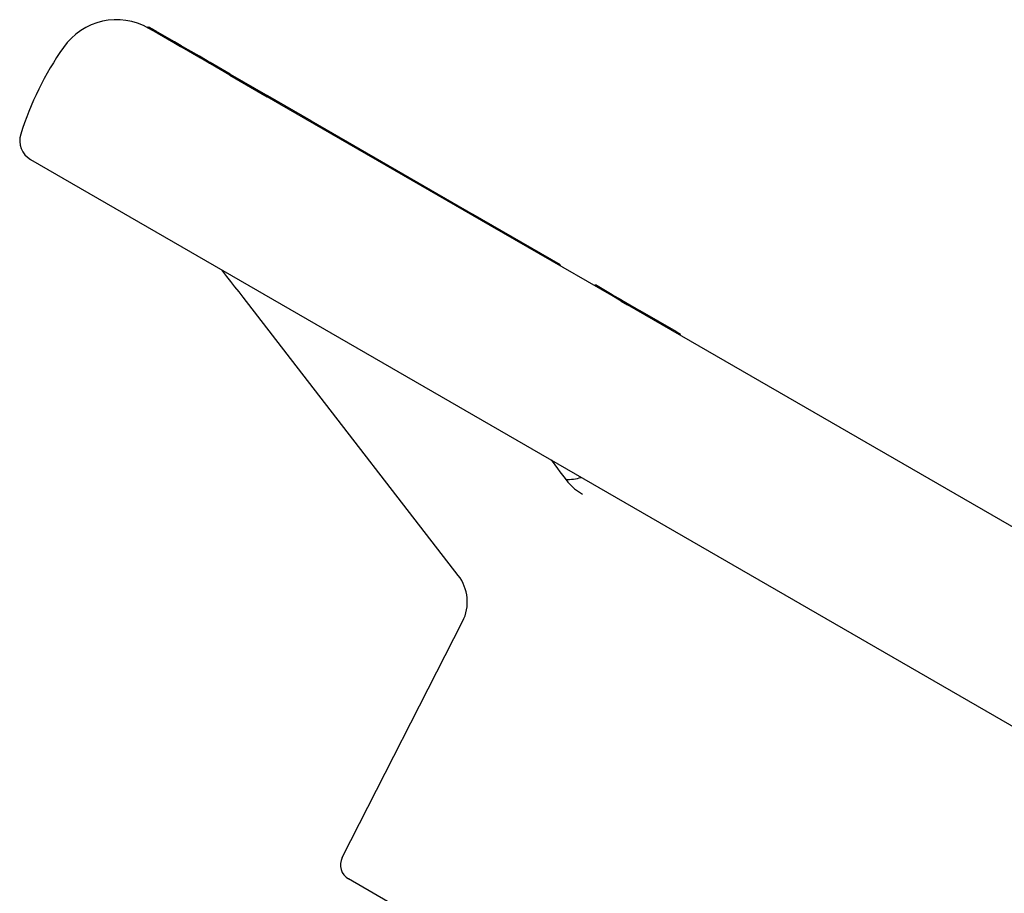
# Model space of a CAD drawing. Header units: millimetres. Extents: x 1145 to 3707, y 526 to 1459.
# Tile 8 of 18: x 1286 to 1377, y 1029 to 1109. Entities that reach past the tile are written whole.
import ezdxf

# ---------------------------------------------------------------- set-up
doc = ezdxf.new("R2010")
doc.units = ezdxf.units.MM
doc.layers.add('DETAIL', color=2, linetype='Continuous')

msp = doc.modelspace()

# ---------------------------------------------------------------- linework, layer by layer
at = {"layer": 'DETAIL'}
for p, q in [((1297.651, 1108.702), (1297.701, 1108.788)), ((1297.813, 1108.608), (1297.651, 1108.702)), ((1298.431, 1108.251), (1297.813, 1108.608)), ((1298.431, 1108.251), (1298.481, 1108.338)), ((1298.486, 1108.219), (1298.431, 1108.251)), ((1298.536, 1108.306), (1298.481, 1108.338)), ((1298.486, 1108.219), (1298.536, 1108.306)), ((1298.509, 1108.206), (1298.486, 1108.219)), ((1300.065, 1107.308), (1298.509, 1108.206)), ((1300.115, 1107.395), (1298.536, 1108.306)), ((1300.065, 1107.308), (1300.115, 1107.395)), ((1300.688, 1106.948), (1300.065, 1107.308)), ((1300.738, 1107.035), (1300.115, 1107.395)), ((1300.688, 1106.948), (1300.738, 1107.035)), ((1300.816, 1106.874), (1300.688, 1106.948)), ((1301.381, 1106.663), (1300.738, 1107.035)), ((1302.38, 1105.971), (1300.816, 1106.874)), ((1301.331, 1106.577), (1301.381, 1106.663)), ((1302.43, 1106.058), (1301.381, 1106.663)), ((1302.38, 1105.971), (1302.43, 1106.058)), ((1302.536, 1105.881), (1302.38, 1105.971)), ((1302.586, 1105.967), (1302.43, 1106.058)), ((1302.536, 1105.881), (1302.586, 1105.967)), ((1302.55, 1105.873), (1302.536, 1105.881)), ((1303.24, 1105.59), (1302.586, 1105.967)), ((1303.19, 1105.504), (1302.55, 1105.873)), ((1303.19, 1105.504), (1303.24, 1105.59)), ((1303.357, 1105.407), (1303.19, 1105.504)), ((1303.407, 1105.493), (1303.24, 1105.59)), ((1303.357, 1105.407), (1303.407, 1105.493)), ((1303.462, 1105.347), (1303.357, 1105.407)), ((1305.285, 1104.41), (1303.407, 1105.493)), ((1305.235, 1104.323), (1303.462, 1105.347)), ((1305.235, 1104.323), (1305.285, 1104.41)), ((1305.235, 1104.323), (1308.713, 1102.315)), ((1305.285, 1104.41), (1308.763, 1102.402)), ((1308.713, 1102.315), (1308.763, 1102.402)), ((1309.891, 1101.635), (1308.713, 1102.315)), ((1312.772, 1100.087), (1308.763, 1102.402)), ((1327.756, 1091.321), (1309.891, 1101.635)), ((1312.722, 1100), (1312.772, 1100.087)), ((1312.772, 1100.087), (1327.806, 1091.407)), ((1286.771, 1096.508), (1455.566, 999.054)), ((1327.756, 1091.321), (1327.806, 1091.407)), ((1329.374, 1090.386), (1327.756, 1091.321)), ((1335.884, 1086.743), (1327.806, 1091.407)), ((1340.636, 1083.884), (1329.374, 1090.386)), ((1335.834, 1086.657), (1335.884, 1086.743)), ((1304.98, 1085.663), (1304.515, 1086.263)), ((1339.079, 1084.783), (1339.129, 1084.87)), ((1340.686, 1083.971), (1339.129, 1084.87)), ((1310.549, 1078.464), (1306.469, 1083.737)), ((1340.636, 1083.884), (1340.686, 1083.971)), ((1341.517, 1083.375), (1340.636, 1083.884)), ((1341.567, 1083.462), (1340.686, 1083.971)), ((1341.517, 1083.375), (1341.567, 1083.462)), ((1341.517, 1083.375), (1342.1, 1083.039)), ((1341.567, 1083.462), (1343.258, 1082.486)), ((1460.593, 1014.627), (1342.1, 1083.039)), ((1343.208, 1082.399), (1343.258, 1082.486)), ((1346.604, 1080.554), (1343.258, 1082.486)), ((1346.554, 1080.468), (1346.604, 1080.554)), ((1346.604, 1080.554), (1347.007, 1080.321)), ((1346.957, 1080.235), (1347.007, 1080.321)), ((1326.414, 1057.956), (1310.549, 1078.464)), ((1335.009, 1068.657), (1335.607, 1067.86)), ((1315.667, 1031.814), (1326.814, 1053.692)), ((1383.083, 991.25), (1316.253, 1029.834))]:
    msp.add_line(p, q, dxfattribs=at)
at = {"layer": 'DETAIL', "flags": 128}
for points in [[(1298.481, 1108.338), (1298.418, 1108.374), (1298.358, 1108.409), (1298.3, 1108.442), (1298.245, 1108.474), (1298.192, 1108.504), (1298.142, 1108.533), (1298.095, 1108.561), (1298.05, 1108.587), (1298.007, 1108.611), (1297.968, 1108.634), (1297.931, 1108.655), (1297.897, 1108.675), (1297.866, 1108.693), (1297.837, 1108.71), (1297.811, 1108.725), (1297.788, 1108.738), (1297.767, 1108.75), (1297.75, 1108.76), (1297.735, 1108.769), (1297.722, 1108.776), (1297.713, 1108.781), (1297.706, 1108.785), (1297.702, 1108.788), (1297.701, 1108.788)], [(1306.469, 1083.737), (1306.094, 1084.222), (1305.719, 1084.707), (1305.346, 1085.189), (1304.98, 1085.663)], [(1335.607, 1067.86), (1335.84, 1067.551), (1336.079, 1067.239), (1336.324, 1066.926), (1336.572, 1066.612)], [(1336.572, 1066.612), (1336.866, 1066.285), (1337.194, 1065.989), (1337.546, 1065.726), (1337.915, 1065.495)]]:
    msp.add_lwpolyline(points, dxfattribs=at)
at = {"layer": 'DETAIL'}
for centre, radius, start, end in [((1294.744, 1103.452), 6, 59.99997, 145.21978), ((1314.456, 1089.761), 30, 145.21978, 162.3736), ((1287.771, 1098.24), 2, 162.3736, 239.99997), ((1336.62, 1070.861), 4, 266.39086, 287.27535), ((1323.25, 1055.508), 4, 332.99997, 37.72608), ((1317.003, 1031.133), 1.5, 152.99998, 239.99997)]:
    msp.add_arc(centre, radius, start, end, dxfattribs=at)

doc.saveas('drawing.dxf')
